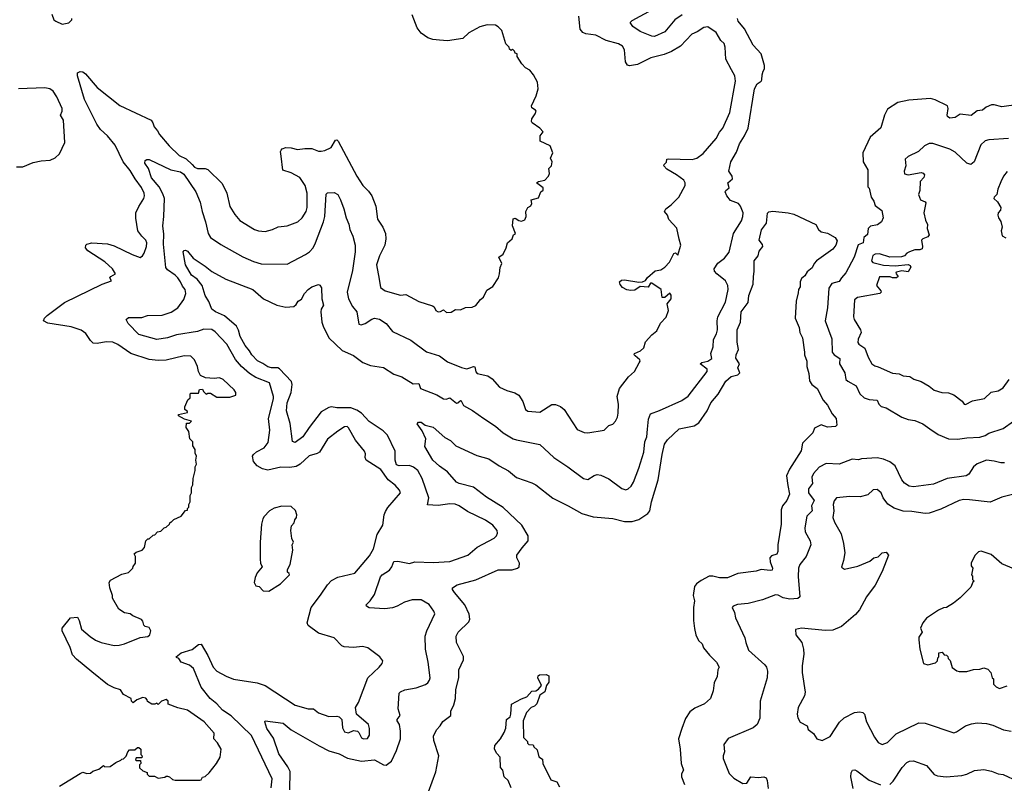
# Model space of a CAD drawing. Extents: x 1863017 to 1989460, y 394564 to 532820.
# Tile 146 of 213: x 1931820 to 1939383, y 469264 to 475127. Entities that reach past the tile are written whole.
import ezdxf

# ---------------------------------------------------------------- set-up
doc = ezdxf.new("R2010")
doc.units = 0

msp = doc.modelspace()

# ---------------------------------------------------------------- linework, layer by layer
at = {"layer": '0CON10XD'}
for points in [[(1932068.3, 475168.3), (1932083.3, 475125), (1932097.5, 475115), (1932146.4, 475093.6), (1932197, 475103), (1932220, 475125), (1932220, 475135)], [(1932494.4, 474235), (1932441.9, 474285), (1932413.5, 474325), (1932317.3, 474515), (1932263.8, 474696.2), (1932265, 474720), (1932285, 474730), (1932305, 474727.5), (1932325, 474712.5), (1932415, 474605.8), (1932589.4, 474469.4), (1932829.2, 474355), (1932844.2, 474335), (1932853.1, 474305), (1932878.1, 474275), (1932893.3, 474245), (1932967.8, 474157.8), (1933044.4, 474085), (1933099.2, 474059.2), (1933145, 474014.4), (1933164.3, 473995), (1933185, 473985.6), (1933245, 473985.4), (1933265, 473976.9), (1933375, 473868.6), (1933410.6, 473795), (1933435, 473693.8), (1933472, 473632), (1933512, 473585), (1933625, 473515.7), (1933655, 473505.6), (1933705, 473500), (1933762.5, 473515), (1933804.4, 473535.6), (1933875, 473544.4), (1933956.1, 473573.9), (1933988.9, 473605), (1934019.5, 473655), (1934029.1, 473685), (1934029.2, 473795), (1934012.9, 473855), (1933972.5, 473915), (1933905, 473951.4), (1933841.4, 473971.4), (1933828.1, 474078.1), (1933824.2, 474115), (1933828.8, 474125), (1933837.5, 474135), (1933864.4, 474145.6), (1933905, 474144.3), (1933955, 474130), (1934010.9, 474139.1), (1934065, 474139.4), (1934115, 474118.1), (1934135, 474116.9), (1934165, 474123.1), (1934213.8, 474145), (1934245, 474201.4), (1934255, 474204.3), (1934265.6, 474195), (1934410.6, 473925), (1934457.1, 473855), (1934500.3, 473810.3), (1934525, 473773.8), (1934554.5, 473695), (1934568.8, 473595), (1934608.9, 473535), (1934629.4, 473485), (1934633.1, 473445), (1934624.4, 473395), (1934583.3, 473315), (1934561.2, 473245), (1934580.6, 473135), (1934591.7, 473071.7), (1934627.5, 473045), (1934745, 473013.3), (1934785.9, 473015.9), (1934885, 472963.8), (1934990.7, 472930.7), (1935003, 472923), (1935017.5, 472895), (1935035, 472883.3), (1935053.6, 472886.4), (1935075, 472900), (1935098.3, 472878.3), (1935135, 472882.5), (1935168.3, 472901.7), (1935205, 472900), (1935243.6, 472916.4), (1935295, 472920), (1935325, 472932.5), (1935360.3, 472979.7), (1935382.3, 472997.7), (1935408.3, 473051.7), (1935455, 473077.5), (1935496.7, 473145), (1935506.7, 473175), (1935510, 473225), (1935522.5, 473255), (1935500, 473305), (1935533, 473327), (1935557.5, 473375), (1935567.5, 473415), (1935602.5, 473445), (1935612.5, 473475), (1935627.5, 473485), (1935606.4, 473543.6), (1935611.2, 473598.8), (1935625, 473603.3), (1935654.4, 473584.4), (1935675, 473580), (1935699.3, 473590.7), (1935710, 473615), (1935707.5, 473655), (1935722.5, 473685), (1935745, 473697.5), (1935753.3, 473715), (1935750, 473745), (1935805, 473760), (1935822.5, 473805), (1935840.7, 473819.3), (1935841.2, 473835), (1935790, 473875), (1935804.4, 473885.6), (1935855, 473894.3), (1935881.4, 473925), (1935888.6, 473945), (1935883.3, 473985), (1935904.2, 474005.8), (1935911.2, 474035), (1935896.7, 474065), (1935916, 474105), (1935895, 474157.5), (1935817.5, 474195), (1935817.5, 474235), (1935840, 474265), (1935815, 474293.8), (1935757.5, 474335), (1935752.5, 474345), (1935753, 474367), (1935780, 474405), (1935786.7, 474425), (1935783, 474433), (1935755, 474450), (1935752.5, 474465), (1935787, 474543), (1935802.5, 474595), (1935797, 474647), (1935767.5, 474705), (1935739.3, 474739.3), (1935705, 474757.5), (1935677, 474787), (1935640, 474845), (1935640, 474865), (1935625, 474870), (1935620, 474885), (1935605, 474900), (1935595, 474890), (1935581.7, 474901.7), (1935580, 474915), (1935553, 474943), (1935523.6, 475043.6), (1935495, 475073.3), (1935474.1, 475084.1), (1935411.2, 475088.8), (1935355, 475072), (1935271.2, 475025), (1935225, 474982.9), (1935105, 474965.6), (1935045, 474968.9), (1934994.5, 474974.5), (1934955, 474986.9), (1934905, 475022.5), (1934873.8, 475063.8), (1934834.6, 475164.6)], [(1933246.3, 473576.3), (1933267.1, 473485), (1933285, 473454.3), (1933365, 473401.1), (1933535, 473305.7), (1933615, 473269.4), (1933675, 473251.4), (1933875, 473248.8), (1934015.3, 473324.7), (1934045.3, 473344.7), (1934073.4, 473376.6), (1934093.6, 473415), (1934154.6, 473575), (1934163.4, 473616.6), (1934173.6, 473786.4), (1934185, 473796.7), (1934235, 473800.8), (1934265, 473784), (1934284.4, 473745), (1934310.6, 473675), (1934326.9, 473605), (1934347.2, 473557.2), (1934355.7, 473515), (1934379.5, 473465), (1934396.7, 473395), (1934398.2, 473345), (1934377.6, 473202.4), (1934335.7, 473034.3), (1934345.6, 472985), (1934377.8, 472925), (1934408.9, 472885), (1934425, 472790), (1934444.1, 472784.1), (1934475, 472793.5), (1934525, 472827.5), (1934545, 472834.2), (1934585, 472827.5), (1934634, 472795), (1934684.2, 472734.2), (1934825, 472665.7), (1934945, 472577.1), (1935045, 472547.5), (1935105, 472500.8), (1935215, 472457.1), (1935255, 472445.7), (1935276.9, 472453.1), (1935304.7, 472465.3), (1935315, 472462.2), (1935325, 472423.8), (1935335, 472410), (1935415, 472392.5), (1935448.9, 472368.9), (1935506.2, 472305), (1935560.7, 472280.7), (1935623.2, 472263.2), (1935653.8, 472245), (1935685.8, 472195), (1935704, 472135), (1935722.1, 472122.1), (1935815.6, 472114.4), (1935907.5, 472172.5), (1935935, 472171.4), (1935975, 472158), (1936002, 472135), (1936101.7, 471981.7), (1936155, 471957.5), (1936185, 471954.2), (1936310, 471975), (1936345, 472012.5), (1936375, 472022.5), (1936397.5, 472045), (1936412.5, 472075), (1936416.7, 472105), (1936418.8, 472175), (1936410, 472235), (1936426.7, 472295), (1936497.5, 472385), (1936542.5, 472425), (1936578, 472492), (1936586.7, 472505), (1936583.3, 472515), (1936546.7, 472545), (1936540, 472555), (1936543.3, 472565), (1936587.5, 472585), (1936615, 472607.5), (1936626.4, 472653.6), (1936675, 472707.5), (1936715, 472737.5), (1936742.7, 472797.3), (1936785.7, 472844.3), (1936802.5, 472895), (1936793.3, 472945), (1936823.3, 472985), (1936823, 473013), (1936815, 473027.5), (1936775, 472993.8), (1936755, 472993.8), (1936746, 473055), (1936675, 473103.8), (1936665, 473103.3), (1936647.6, 473072.4), (1936585, 473079.6), (1936545, 473051.7), (1936515, 473047.5), (1936483.1, 473053.1), (1936450.4, 473070.4), (1936431.1, 473095), (1936427.8, 473115), (1936442.2, 473127.8), (1936465, 473130), (1936575, 473112.1), (1936603.3, 473115), (1936626.2, 473125), (1936643, 473147), (1936702.2, 473197.8), (1936745, 473206.2), (1936775, 473226.2), (1936811.2, 473265), (1936845, 473332.5), (1936857, 473337), (1936875, 473320), (1936898, 473395), (1936885, 473442.5), (1936867.7, 473527.7), (1936805, 473592.5), (1936796.2, 473625), (1936773.3, 473655), (1936783.3, 473675), (1936825, 473706.2), (1936882, 473765), (1936931.4, 473855), (1936931.5, 473875), (1936920.6, 473895), (1936865.8, 473935.8), (1936789.7, 473979.7), (1936768.8, 474005), (1936770, 474015), (1936787.5, 474032.5), (1936790, 474055), (1936801.1, 474058.9), (1936985, 474054.7), (1937021.2, 474065), (1937070.7, 474099.3), (1937170, 474215), (1937195, 474263.8), (1937220.8, 474295), (1937275.6, 474415), (1937319.2, 474655), (1937314, 474695), (1937287, 474743), (1937244, 474825), (1937240, 474915), (1937230, 474945), (1937205, 474967.5), (1937169.5, 475029.5), (1937105, 475071.2), (1937075, 475068.1), (1937025, 475032.9), (1936982, 475015), (1936896.2, 474923.8), (1936826.4, 474883.6), (1936769.3, 474860.7), (1936667, 474833), (1936565, 474783.3), (1936505, 474772), (1936488.8, 474778.8), (1936474.3, 474804.3), (1936465.5, 474895.5), (1936450, 474925), (1936419.2, 474940.8), (1936325, 474966.7), (1936245, 475009.4), (1936169.1, 475019.1), (1936145, 475029.2), (1936125.7, 475055), (1936115.6, 475155)], [(1936907.8, 475165), (1936851.9, 475125), (1936776, 475034), (1936695, 474999.1), (1936675, 474999.4), (1936585, 475035.4), (1936529.2, 475075), (1936510, 475105), (1936525, 475121.2), (1936681.2, 475205)], [(1934153.9, 472936.1), (1934135.6, 472904.4), (1934132.2, 472885), (1934141.1, 472805), (1934150.6, 472775), (1934194.5, 472685), (1934297, 472587), (1934385, 472548), (1934455, 472494), (1934515, 472471.9), (1934615, 472455.7), (1934695, 472404.3), (1934754.5, 472384.5), (1934842.2, 472332.2), (1934885, 472334), (1934898.8, 472295), (1935025, 472247.1), (1935076.4, 472216.4), (1935095, 472213.9), (1935125, 472224.6), (1935175, 472183.5), (1935186, 472185), (1935205, 472204), (1935211.2, 472201.2), (1935230, 472165), (1935297.6, 472127.6), (1935385, 472064.3), (1935474, 472005), (1935534, 471955), (1935610.1, 471910.1), (1935635, 471900.4), (1935814.2, 471864.2), (1935922, 471765), (1936031.2, 471695), (1936150, 471605), (1936185, 471596.2), (1936231.9, 471628.1), (1936255, 471634), (1936285, 471630), (1936345, 471601.4), (1936445, 471527.1), (1936475, 471518.6), (1936495, 471524.2), (1936517.1, 471545), (1936535, 471576.2), (1936575.5, 471685), (1936613.5, 471806.5), (1936620.8, 471885), (1936636.2, 471925), (1936643.5, 471983.5), (1936649.7, 472060.3), (1936665, 472100.8), (1936735, 472126.7), (1936905, 472204.5), (1936955, 472235.6), (1937100.6, 472425), (1937101.1, 472445), (1937045.6, 472485), (1937058.6, 472495), (1937105.6, 472505), (1937135.4, 472525), (1937127.7, 472565), (1937145.4, 472614.6), (1937148.5, 472671.5), (1937172.2, 472715), (1937179.5, 472745), (1937176.5, 472815), (1937181.5, 472845), (1937242.6, 472957.4), (1937262.1, 473055), (1937258.9, 473085), (1937241.4, 473121.4), (1937174, 473175), (1937156.8, 473196.8), (1937154.3, 473215), (1937182.2, 473257.8), (1937234.3, 473295), (1937268.3, 473341.7), (1937303.3, 473485), (1937365, 473584), (1937374.4, 473615), (1937378.1, 473645), (1937356.3, 473696.3), (1937340, 473715), (1937279, 473739), (1937251.4, 473775), (1937239.2, 473805), (1937243.3, 473815), (1937268.8, 473835), (1937258.8, 473875), (1937296.2, 473905), (1937292, 473925), (1937266.2, 473965), (1937283.3, 474035), (1937325, 474110.8), (1937350, 474175), (1937387.5, 474235), (1937415.5, 474294.5), (1937463.7, 474596.3), (1937485, 474634.4), (1937515, 474654.2), (1937520.6, 474665), (1937522.1, 474705), (1937531.7, 474731.7), (1937541.2, 474748.8), (1937541.6, 474775), (1937514.5, 474865), (1937455, 474931.2), (1937387, 475057), (1937339.6, 475115), (1937333.9, 475135)], [(1931795, 473996.7), (1931845, 473996.7), (1931925, 474030), (1931985, 474042.5), (1932055, 474047.5), (1932093.6, 474066.4), (1932125, 474097.5), (1932166.4, 474183.6), (1932156, 474355), (1932133.8, 474395), (1932146, 474425), (1932146, 474445), (1932105.5, 474535.5), (1932077.6, 474577.6), (1932052.5, 474595), (1932014.1, 474604.1), (1931810, 474595)], [(1939492.5, 474475), (1939365, 474456.9), (1939305, 474474.4), (1939285, 474472.7), (1939244, 474456), (1939215, 474433.6), (1939175, 474427.1), (1939128.9, 474391.1), (1939045, 474402.5), (1939005, 474376), (1938965, 474371.2), (1938946.7, 474385), (1938944.1, 474394.1), (1938951.4, 474445), (1938945.6, 474465.6), (1938852.5, 474512.5), (1938815, 474521.9), (1938648.3, 474508.3), (1938565, 474492.5), (1938485, 474440), (1938463.1, 474395), (1938434.2, 474295.8), (1938351.4, 474225), (1938296.1, 474106.1), (1938299.4, 474035), (1938334, 473975), (1938333.8, 473845), (1938345, 473833.3), (1938360.4, 473765), (1938380, 473735), (1938391.7, 473701.7), (1938442.7, 473662.7), (1938453.3, 473605), (1938438.8, 473575), (1938408.7, 473551.3), (1938355, 473540.6), (1938336.9, 473525), (1938332.9, 473477.1), (1938303.8, 473455), (1938298, 473415), (1938261.5, 473398.5), (1938229.8, 473305), (1938165, 473182.7), (1938131.1, 473145), (1938114, 473116), (1938057.3, 473102.7), (1938034.5, 473065), (1938024.3, 472915), (1938007.5, 472815), (1938057.4, 472677.4), (1938060.5, 472575), (1938077.1, 472555), (1938120, 472525), (1938117.1, 472485), (1938158.6, 472415), (1938165.7, 472365), (1938180.6, 472350.6), (1938243.8, 472315), (1938274.2, 472255), (1938306.2, 472225), (1938345, 472211.4), (1938405, 472205.7), (1938418, 472175), (1938437.3, 472157.3), (1938475, 472146), (1938595, 472074.3), (1938645, 472058.1), (1938695, 472050.6), (1938756.7, 472025), (1938811.2, 471985), (1938875, 471941.1), (1938955, 471910), (1939023.6, 471906.4), (1939095, 471917.5), (1939195, 471921.1), (1939235.5, 471934.5), (1939265, 471952.5), (1939375, 471988.6), (1939453.8, 472045)], [(1932125, 469242.5), (1932285, 469340), (1932305, 469350), (1932335, 469340), (1932365, 469342.5), (1932383, 469357), (1932427, 469373), (1932465, 469400), (1932475, 469390), (1932515, 469392.5), (1932560, 469425), (1932598.3, 469441.7), (1932605, 469450), (1932618.3, 469451.7), (1932638.3, 469471.7), (1932650, 469505), (1932665, 469520), (1932705, 469520), (1932725, 469540), (1932735, 469540), (1932750, 469525), (1932750, 469485), (1932758.3, 469478.3), (1932760, 469465), (1932755, 469460), (1932715, 469460), (1932710, 469445), (1932715, 469440), (1932748.3, 469438.3), (1932750, 469415), (1932740, 469405), (1932741.7, 469381.7), (1932765, 469360), (1932798.3, 469348.3), (1932800, 469335), (1932815, 469320), (1932855, 469320), (1932885, 469302.5), (1932935, 469310), (1932945, 469320), (1932955, 469320), (1932970, 469315), (1932993, 469293), (1933015, 469287.5), (1933205, 469287.5), (1933215, 469290), (1933225, 469310), (1933245, 469317.5), (1933276.4, 469343.6), (1933332.5, 469415), (1933360, 469465), (1933367.5, 469525), (1933340, 469575), (1933312.5, 469605), (1933315, 469650), (1933237.5, 469735), (1933110, 469825), (1933034.3, 469844.3), (1932961.7, 469871.7), (1932960, 469895), (1932945, 469907.5), (1932910, 469895), (1932885, 469870), (1932875, 469880), (1932857.5, 469872.5), (1932835, 469872.5), (1932801.7, 469891.7), (1932800, 469905), (1932788.3, 469918.3), (1932765, 469922.5), (1932720, 469905), (1932693, 469883), (1932680, 469895), (1932677.5, 469915), (1932617.5, 469945), (1932595, 469982.5), (1932545, 469996.7), (1932493.9, 470023.9), (1932375, 470121.2), (1932257.3, 470217.3), (1932225, 470251.2), (1932207.3, 470307.3), (1932147.5, 470435), (1932147.5, 470455), (1932210, 470535), (1932265, 470540), (1932277.5, 470515), (1932295, 470447.5), (1932361.2, 470391.2), (1932403, 470363), (1932445, 470344), (1932545, 470322), (1932585, 470323.8), (1932625, 470333.8), (1932745, 470383.3), (1932805, 470392.5), (1932820, 470405), (1932827.5, 470435), (1932815, 470460), (1932785, 470467.5), (1932775, 470477.5), (1932765, 470510), (1932755, 470522.5), (1932689.3, 470549.3), (1932670, 470565), (1932625, 470572.5), (1932580.7, 470600.7), (1932532.5, 470685), (1932532.5, 470705), (1932512.5, 470765), (1932507.5, 470805), (1932517, 470823), (1932605, 470870), (1932657, 470883), (1932690, 470915), (1932691.7, 470928.3), (1932710, 470955), (1932710, 471005), (1932700, 471025), (1932715, 471040), (1932760, 471055), (1932780, 471075), (1932790, 471125), (1932805, 471140), (1932815, 471140), (1932845, 471170), (1932858.3, 471171.7), (1932880, 471195), (1932905, 471200), (1932930, 471225), (1932945, 471230), (1932970, 471255), (1932975, 471270), (1932985, 471270), (1933005, 471290), (1933060, 471315), (1933095, 471360), (1933108.3, 471361.7), (1933110, 471375), (1933120, 471385), (1933120, 471405), (1933130, 471425), (1933130, 471475), (1933140, 471495), (1933140, 471535), (1933150, 471555), (1933152.5, 471605), (1933167.5, 471665), (1933167, 471693), (1933177.5, 471715), (1933172.5, 471745), (1933177.5, 471775), (1933168.3, 471798.3), (1933167, 471827), (1933150, 471855), (1933150, 471885), (1933128.3, 471908.3), (1933120, 471965), (1933100, 471995), (1933101.7, 472028.3), (1933125, 472030), (1933140, 472045), (1933085, 472060), (1933040, 472085), (1933040, 472095), (1933108.3, 472111.7), (1933108.3, 472118.3), (1933090, 472135), (1933090, 472155), (1933111.7, 472208.3), (1933130, 472225), (1933130, 472255), (1933135, 472260), (1933195, 472260), (1933201.7, 472288.3), (1933225, 472290), (1933231.7, 472271.7), (1933251.7, 472251.7), (1933265, 472260), (1933285, 472260), (1933335, 472230), (1933435, 472230), (1933480, 472245), (1933480, 472265), (1933467.5, 472285), (1933383.6, 472363.6), (1933355, 472376.7), (1933315, 472372.5), (1933248.3, 472378.3), (1933210, 472395), (1933192.5, 472425), (1933186.7, 472465), (1933163.3, 472515), (1933135, 472543.3), (1933082.7, 472547.3), (1932945, 472514), (1932885, 472509.2), (1932815, 472519.2), (1932675, 472564.4), (1932575, 472634.2), (1932535, 472651.4), (1932485, 472654.2), (1932415, 472640), (1932385, 472644), (1932363.2, 472663.2), (1932327.2, 472717.2), (1932293.6, 472743.6), (1932215, 472769.4), (1932035.8, 472795.8), (1932003.9, 472813.9), (1932011.2, 472835), (1932031.2, 472855), (1932165, 472955.7), (1932455, 473096.9), (1932525, 473123.3), (1932513.3, 473145), (1932520, 473155), (1932557.1, 473175), (1932533.8, 473215), (1932475, 473269.2), (1932343, 473353), (1932326.7, 473375), (1932327.5, 473395), (1932335, 473402.5), (1932375, 473413.8), (1932495, 473405.8), (1932545, 473390.8), (1932683.2, 473323.2), (1932745, 473302.5), (1932763.8, 473315), (1932775.4, 473334.6), (1932793.3, 473385), (1932796.7, 473415), (1932790, 473435), (1932757.8, 473465), (1932728.5, 473505), (1932712.2, 473602.2), (1932713.6, 473645), (1932735, 473694), (1932774.6, 473755.4), (1932779.6, 473775), (1932776.2, 473795), (1932755, 473839.4), (1932706.2, 473906.2), (1932669.9, 473969.9), (1932615.5, 474035), (1932554.6, 474165), (1932494.4, 474235)], [(1939415, 474215.8), (1939265, 474204), (1939235, 474196), (1939203, 474167), (1939150.8, 474035), (1939125, 474016), (1939095, 474025.8), (1939005, 474109.4), (1938965, 474132.2), (1938835, 474175.6), (1938805, 474175.8), (1938770.9, 474159.1), (1938723.3, 474115), (1938645, 474076), (1938622.5, 474055), (1938625.4, 474005), (1938612.4, 473965), (1938615, 473943.3), (1938645, 473936.8), (1938743.6, 473953.6), (1938758.3, 473948.3), (1938770, 473935), (1938763.6, 473916.4), (1938736.2, 473885), (1938734.4, 473815), (1938722.5, 473785), (1938739.2, 473745), (1938775, 473729.4), (1938781.1, 473721.1), (1938765.2, 473645), (1938777.9, 473587.9), (1938793.6, 473555), (1938789.7, 473525), (1938806.2, 473475), (1938795, 473459.6), (1938756.2, 473445), (1938746, 473435), (1938754.3, 473385), (1938751.2, 473368.8), (1938735, 473360.9), (1938695, 473358.9), (1938655, 473344.4), (1938633.3, 473335), (1938615, 473314), (1938592.6, 473307.4), (1938504.6, 473304.6), (1938425, 473330)], [(1933751.8, 469228.2), (1933758.5, 469298.5), (1933600.5, 469630.5), (1933445, 469781.5), (1933376.9, 469825), (1933335.6, 469875), (1933283.6, 469915), (1933215, 470001.4), (1933155.4, 470145.4), (1933125, 470170), (1933060, 470195), (1933043, 470223), (1933025, 470230), (1933022.5, 470235), (1933060, 470265), (1933145, 470292.5), (1933195, 470330), (1933215, 470332.5), (1933265.8, 470245), (1933306.9, 470155), (1933334.6, 470124.6), (1933406.1, 470086.1), (1933463.5, 470063.5), (1933645, 470036.4), (1933705, 470014.4), (1933936.7, 469865), (1934035, 469835.5), (1934076.3, 469836.3), (1934116.2, 469806.2), (1934195, 469777.1), (1934255, 469779.2), (1934274.3, 469774.3), (1934294.3, 469755), (1934299.1, 469689.1), (1934315, 469660.5), (1934345, 469650.8), (1934385, 469670.8), (1934415, 469664.4), (1934425.6, 469655), (1934445, 469614.3), (1934460, 469605), (1934490.9, 469609.1), (1934507, 469633), (1934506.9, 469685), (1934499.4, 469715), (1934406, 469795), (1934400.6, 469845), (1934422.9, 469885), (1934495, 470074), (1934580.8, 470155), (1934603.8, 470185), (1934610, 470205), (1934585.8, 470235.8), (1934495, 470303.8), (1934453.9, 470313.9), (1934384.2, 470305.8), (1934312.6, 470312.6), (1934295, 470320.8), (1934235, 470380), (1934115, 470418.1), (1934036.2, 470475), (1934028.8, 470495), (1934058.9, 470615), (1934131.9, 470708.1), (1934185, 470789.2), (1934215, 470820.6), (1934265, 470845.7), (1934395, 470878.8), (1934508.2, 471011.8), (1934539.1, 471065), (1934565.8, 471175), (1934608.8, 471245), (1934619.2, 471325), (1934629.7, 471350.3), (1934648.7, 471381.3), (1934744, 471495), (1934738, 471515), (1934703.4, 471553.4), (1934650.4, 471595), (1934595, 471674.4), (1934482.5, 471745), (1934474.3, 471765), (1934475.7, 471795), (1934468.1, 471815), (1934400, 471900), (1934345, 471994.4), (1934335, 472003.1), (1934315, 472001.9), (1934265, 471968.1), (1934185, 471905.7), (1934122.4, 471807.6), (1934105, 471795.7), (1934045, 471778.6), (1933974.6, 471715.4), (1933943.9, 471696.1), (1933895, 471687.9), (1933825, 471691.3), (1933725, 471667.9), (1933685, 471678.5), (1933645, 471701.8), (1933615.6, 471735), (1933609.4, 471775), (1933615, 471788), (1933640.2, 471809.8), (1933699.1, 471840.9), (1933729.8, 471880.2), (1933742.4, 471975), (1933731.8, 472065), (1933769.6, 472215), (1933769.2, 472235), (1933739.1, 472339.1), (1933635, 472380), (1933585, 472410.7), (1933525, 472463.8), (1933478.2, 472518.2), (1933412.5, 472635), (1933320.9, 472730.9), (1933295, 472747.5), (1933235, 472750.7), (1933185, 472732.8), (1933025, 472707.5), (1932955, 472685.3), (1932875, 472671.6), (1932735, 472711.1), (1932652.9, 472795), (1932637.5, 472825), (1932655, 472840), (1932759.1, 472840.9), (1932803.1, 472856.9), (1932915, 472859.4), (1932985, 472882.2), (1933035, 472915.6), (1933080.7, 472979.3), (1933096, 473025), (1933090.7, 473055), (1933069.9, 473079.9), (1933055.2, 473115.2), (1933034.2, 473145), (1933015, 473166.2), (1932956.9, 473206.9), (1932943.9, 473225), (1932923.8, 473403.8), (1932928.5, 473481.5), (1932919.6, 473545), (1932928.5, 473615), (1932931.6, 473755), (1932920.8, 473790.8), (1932891.3, 473845), (1932832.8, 473912.8), (1932809.5, 473985), (1932782.2, 474025), (1932784.2, 474045), (1932795.9, 474054.1), (1932815, 474054.2), (1932981.2, 473975), (1933055, 473958.2), (1933081.7, 473941.7), (1933174.4, 473805), (1933207.3, 473725), (1933221.5, 473655), (1933246.3, 473576.3)], [(1939405, 473962), (1939376.2, 473925), (1939355, 473882.5), (1939333.8, 473825), (1939326.2, 473783.8), (1939304.3, 473765.7), (1939301.2, 473755), (1939329.3, 473729.3), (1939356.7, 473685), (1939353.3, 473665), (1939336.7, 473645), (1939333.3, 473625), (1939337.5, 473605), (1939357, 473577), (1939367.5, 473535), (1939358.8, 473505), (1939366.4, 473466.4), (1939395, 473452)], [(1934960.3, 469199.7), (1935017.8, 469352.2), (1935040.5, 469475), (1935002.1, 469592.1), (1934999.2, 469625), (1935022, 469675), (1935050, 469705), (1935070.9, 469739.1), (1935131.2, 469785), (1935131.7, 469818.3), (1935154.3, 469865.7), (1935168, 469915), (1935170, 469985), (1935194.2, 470075), (1935193.4, 470136.6), (1935228.1, 470211.9), (1935228.8, 470238.8), (1935174.2, 470344.2), (1935172, 470395), (1935188.8, 470425), (1935269.2, 470505), (1935277.1, 470525), (1935273.2, 470563.2), (1935240, 470635), (1935159.7, 470729.7), (1935145, 470752.5), (1935144.2, 470765.8), (1935181.7, 470788.3), (1935325, 470825.7), (1935495, 470904), (1935604.1, 470904.1), (1935645, 470916), (1935655.7, 470925), (1935658.8, 470955), (1935638.1, 470995), (1935639.5, 471015), (1935678.7, 471071.3), (1935726.9, 471125), (1935726.7, 471165), (1935676.6, 471246.6), (1935535, 471381.2), (1935405, 471462.1), (1935305, 471537.8), (1935195, 471566.9), (1935175, 471577.5), (1935106.5, 471656.5), (1935045, 471698.1), (1934994.5, 471744.5), (1934931.1, 471851.1), (1934939.2, 471909.2), (1934910.7, 471970.7), (1934872.5, 472025), (1934883.6, 472036.4), (1934905, 472036), (1934933.8, 472013.8), (1934995, 471998.8), (1935085, 471918.8), (1935128.8, 471895), (1935170, 471855), (1935330.3, 471780.3), (1935423.8, 471755), (1935502.5, 471702.5), (1935575, 471662), (1935635, 471612), (1935755, 471571.4), (1935785, 471555.7), (1935915, 471454.4), (1936033.8, 471395), (1936136.7, 471335), (1936225, 471310.6), (1936375, 471297.5), (1936465, 471274.4), (1936525, 471274.4), (1936575, 471288.9), (1936644.6, 471335.4), (1936660.6, 471355), (1936673.5, 471425), (1936724.6, 471595.4), (1936755, 471787.5), (1936771.9, 471868.1), (1936795, 471902), (1936886.7, 471985), (1937000.5, 472009.5), (1937037.6, 472032.4), (1937100, 472125), (1937130, 472185), (1937185, 472251.2), (1937245, 472352), (1937285, 472388.6), (1937335, 472400), (1937350.8, 472415), (1937336, 472455), (1937348, 472485), (1937321.2, 472528.8), (1937323.3, 472555), (1937341.1, 472595), (1937331.3, 472651.3), (1937331.5, 472745), (1937356.7, 472805), (1937360.9, 472885), (1937414.4, 472955), (1937421.8, 473008.2), (1937455, 473097.5), (1937455.9, 473155), (1937462.5, 473195), (1937461.1, 473275), (1937491.9, 473315), (1937499.5, 473350.5), (1937528.4, 473385), (1937525, 473400.6), (1937499.1, 473435), (1937517, 473513), (1937556.1, 473565), (1937565, 473641.4), (1937575, 473651.2), (1937605, 473657.3), (1937722.5, 473645), (1937765, 473632.7), (1937933.9, 473555), (1937955, 473517.1), (1937975, 473498.8), (1938025, 473488.1), (1938083.6, 473453.6), (1938098.7, 473428.7), (1938087.7, 473395), (1938065, 473365.3), (1937940.5, 473275), (1937921.9, 473255), (1937907.6, 473222.4), (1937868.3, 473191.7), (1937850.5, 473159.5), (1937825, 473139.4), (1937815.5, 473115), (1937814.3, 473075), (1937802.7, 473055), (1937799.2, 473030.8), (1937784.5, 472965), (1937777.5, 472835), (1937806.5, 472765), (1937812.9, 472725), (1937831.9, 472685), (1937849.2, 472575), (1937847.5, 472555), (1937866.4, 472506.4), (1937865.8, 472465), (1937881.3, 472411.3), (1937885.5, 472355.5), (1937905, 472326.9), (1937945, 472294.2), (1937991.9, 472205), (1938025, 472167.5), (1938061.3, 472101.3), (1938091.2, 472065), (1938096.2, 472015), (1938085, 472003.8), (1938025, 471998), (1937975, 472017.5), (1937925, 471990), (1937911.2, 471955), (1937833.8, 471875), (1937823, 471817), (1937732.7, 471677.3), (1937710.4, 471625), (1937720.3, 471550.3), (1937733.1, 471485), (1937713.1, 471435), (1937679.5, 471395), (1937668.2, 471365), (1937669.1, 471255), (1937644.5, 471095), (1937644.3, 471045), (1937635.6, 471024.4), (1937595, 471010.8), (1937582.9, 470995), (1937584.6, 470964.6), (1937602.9, 470915), (1937600, 470900), (1937585, 470896.9), (1937515, 470905.4), (1937477.2, 470892.8), (1937335, 470875.7), (1937257, 470843), (1937195, 470840.6), (1937145, 470853.3), (1937115, 470853.3), (1937055, 470822.5), (1937018, 470795), (1937004, 470775), (1936993.8, 470705), (1937003.8, 470665), (1936996, 470615), (1936996.7, 470515), (1937003.9, 470453.9), (1937012.5, 470405), (1937035, 470360), (1937062.5, 470335), (1937073.3, 470305), (1937118.3, 470248.3), (1937173.3, 470195), (1937192.5, 470155), (1937182.5, 470135), (1937176.4, 470083.6), (1937153.6, 470036.4), (1937146.7, 469975), (1937126.7, 469915), (1937080, 469875), (1937005, 469840), (1936967.4, 469812.6), (1936935, 469761.2), (1936905.7, 469685), (1936881.2, 469605), (1936894.2, 469525.8), (1936900, 469415), (1936920, 469365), (1936903.8, 469336.2), (1936903.3, 469315), (1936926.2, 469255)], [(1933896.2, 469215), (1933898.5, 469355), (1933880.9, 469390.9), (1933810.7, 469490.7), (1933770, 469610), (1933719.3, 469685), (1933702, 469735), (1933706.4, 469743.6), (1933845, 469725.4), (1933905.9, 469675.9), (1934120.9, 469550.9), (1934195, 469513.5), (1934275, 469489.4), (1934337.8, 469457.8), (1934445, 469434.5), (1934545, 469443.5), (1934615, 469405.7), (1934635, 469402.5), (1934675.8, 469435), (1934715.7, 469515), (1934746.5, 469605), (1934746.5, 469665), (1934738.5, 469715), (1934720, 469745), (1934720, 469755), (1934742.9, 469785), (1934727.5, 469835), (1934736, 469955), (1934745, 469966), (1934779.1, 469980.9), (1934865, 469997.5), (1934936, 470024), (1934955, 470035.6), (1934968.5, 470055), (1934971.8, 470075), (1934958.5, 470195), (1934937.8, 470295), (1934934.4, 470395), (1934946.7, 470435), (1935008.5, 470565), (1935002.2, 470585), (1934965.8, 470635.8), (1934905, 470671.8), (1934835, 470673.6), (1934774.7, 470655.3), (1934720, 470625), (1934685, 470611.9), (1934624.5, 470604.5), (1934505, 470612.5), (1934484.4, 470624.4), (1934482, 470635), (1934511.2, 470665), (1934545.6, 470714.4), (1934591.2, 470848.8), (1934605, 470864.4), (1934660.2, 470899.8), (1934678.5, 470925), (1934694.1, 470965.9), (1934725, 470969.7), (1934815, 470952.9), (1934855, 470963.5), (1934995, 470960.4), (1935125, 470967.3), (1935263.3, 471016.7), (1935335, 471076.9), (1935465, 471147.5), (1935482.5, 471165), (1935490.8, 471185), (1935487.1, 471205), (1935455, 471247.1), (1935398, 471285), (1935260.5, 471350.5), (1935195, 471394.4), (1935165, 471407.5), (1935125, 471410.5), (1935035, 471396.9), (1934952.3, 471402.3), (1934962.3, 471455), (1934912.2, 471605), (1934878.2, 471665), (1934845, 471691.1), (1934815, 471704.7), (1934735, 471700.5), (1934715, 471708.2), (1934704.1, 471745.9), (1934704.6, 471815), (1934645, 471937.1), (1934611.4, 471971.4), (1934505, 472042.2), (1934444.5, 472105), (1934409.2, 472129.2), (1934365, 472146.2), (1934255, 472146.5), (1934215, 472153.5), (1934195, 472149.5), (1934134.7, 472115.3), (1934043.5, 471995), (1933995.6, 471925), (1933935, 471882), (1933915, 471887.5), (1933896.6, 472026.6), (1933869.5, 472125), (1933874.3, 472185), (1933905.9, 472264.1), (1933912.5, 472325), (1933908, 472348), (1933815, 472446.9), (1933803.1, 472453.1), (1933755, 472452.9), (1933725, 472462.1), (1933688.3, 472488.3), (1933646.7, 472506.7), (1933603, 472553), (1933585.8, 472585.8), (1933552.1, 472625), (1933514.6, 472695), (1933502.1, 472742.1), (1933485, 472772.9), (1933394, 472854), (1933323.7, 472883.7), (1933296.2, 472905), (1933272.7, 472962.7), (1933245, 473008.8), (1933222.3, 473085), (1933184.8, 473134.8), (1933140, 473165), (1933094.4, 473245), (1933076.7, 473345), (1933083.9, 473356.1), (1933095, 473357.5), (1933109.3, 473349.3), (1933153.3, 473295), (1933245.4, 473235.4), (1933295, 473193.1), (1933403.8, 473135), (1933611.2, 473055), (1933693.8, 472985), (1933795, 472934.5), (1933865, 472919.5), (1933925, 472925.7), (1933945, 472940), (1933960, 472965), (1933985, 472980.8), (1934008.1, 473025), (1934035, 473055.8), (1934065, 473075.8), (1934115, 473094), (1934125, 473090), (1934137.8, 473067.8), (1934140.5, 472985), (1934153.9, 472936.1)], [(1938425, 473330), (1938392.1, 473327.9), (1938372.4, 473317.6), (1938363.8, 473275), (1938373.1, 473263.1), (1938455, 473241.2), (1938545, 473238.2), (1938645, 473247.5), (1938660.9, 473240.9), (1938665.9, 473225.9), (1938645, 473191.2), (1938595, 473198.2), (1938555, 473188.8), (1938550, 473185), (1938553.3, 473175), (1938566.7, 473155), (1938555.6, 473144.4), (1938525, 473144.3), (1938505, 473153.8), (1938425, 473152.5), (1938400, 473085), (1938433.3, 473045), (1938436.7, 473035), (1938426.7, 473025), (1938255.8, 472994.2), (1938232.9, 472975), (1938223.3, 472845), (1938228.9, 472825), (1938278.5, 472745), (1938283.5, 472725), (1938259.5, 472675), (1938257.6, 472647.6), (1938266, 472635), (1938310.9, 472605), (1938336.2, 472535), (1938365.5, 472485), (1938388.7, 472468.7), (1938415, 472460.8), (1938525, 472412.3), (1938575, 472409.2), (1938605, 472391.5), (1938657.9, 472387.9), (1938688.3, 472368.3), (1938745, 472350), (1938805, 472314), (1938845, 472281.4), (1938903.6, 472263.6), (1938955, 472261.4), (1938995, 472245.7), (1939058.3, 472198.3), (1939074.2, 472174.2), (1939085, 472172), (1939138.5, 472201.5), (1939230.7, 472219.3), (1939282.6, 472267.4), (1939335, 472278.1), (1939375, 472301.4), (1939420.5, 472365)], [(1939384.5, 471724.5), (1939355, 471724.5), (1939305, 471738.2), (1939245, 471744.6), (1939175, 471717.1), (1939146.1, 471693.9), (1939111.4, 471638.6), (1939090, 471625), (1938945, 471604.5), (1938838.7, 471561.3), (1938685, 471541.1), (1938653.3, 471545), (1938615, 471568.6), (1938594.7, 471594.7), (1938545, 471701.9), (1938503.3, 471733.3), (1938455, 471753.5), (1938405, 471763.5), (1938285, 471754.3), (1938262.9, 471747.1), (1938215, 471751.9), (1938115, 471714.4), (1938015, 471719.4), (1937959.5, 471690.5), (1937916, 471644), (1937904.4, 471615), (1937908.9, 471565), (1937878.2, 471525), (1937879.3, 471495), (1937921.8, 471435), (1937902.7, 471395), (1937908.1, 471355), (1937866.9, 471315), (1937850.9, 471225), (1937853.1, 471195), (1937891.4, 471125), (1937895.7, 471095), (1937860, 471005), (1937812.1, 470945), (1937802.1, 470915), (1937798.3, 470851.7), (1937812.5, 470695), (1937796.9, 470683.1), (1937735, 470677.2), (1937685, 470688), (1937645, 470708.8), (1937625, 470710.4), (1937525, 470673.6), (1937415, 470645.5), (1937332.6, 470637.4), (1937300, 470625), (1937293.8, 470615), (1937311.4, 470575), (1937317.1, 470535), (1937390.2, 470380.2), (1937396.7, 470345)], [(1939455, 471484.3), (1939365, 471462), (1939275, 471422), (1939115, 471441.5), (1939072.4, 471442.4), (1939035.6, 471435.6), (1938895, 471367.9), (1938805, 471338.1), (1938775.7, 471335.7), (1938672.2, 471352.2), (1938605, 471352.9), (1938537.6, 471377.6), (1938487.3, 471407.3), (1938452.5, 471455), (1938437.5, 471495), (1938405, 471519.2), (1938375, 471517.1), (1938335, 471478.8), (1938275, 471462.5), (1938197.3, 471467.3), (1938094.5, 471455.5), (1938076.5, 471433.5), (1938067.3, 471405), (1938072.2, 471355), (1938066.9, 471305), (1938078.7, 471268.7), (1938128.6, 471178.6), (1938148.1, 471105), (1938157.3, 471032.7), (1938148.8, 470975), (1938133, 470923), (1938155, 470907.5), (1938257.7, 470932.3), (1938349.5, 470970.5), (1938380, 470995), (1938415, 471002.5), (1938445, 471032.5), (1938475, 471040), (1938492.5, 471015), (1938445, 470890), (1938390, 470785), (1938323.3, 470695), (1938270, 470595), (1938239.7, 470560.3), (1938133, 470467), (1938065, 470441.2), (1938006.1, 470436.1), (1937825, 470456.2), (1937780, 470445), (1937782.5, 470405), (1937826.7, 470345), (1937841.2, 470295), (1937844, 470255), (1937830, 470165), (1937829.2, 470115), (1937852, 469965), (1937848.8, 469935), (1937800, 469845), (1937792, 469795), (1937797.7, 469767.7), (1937815, 469733.3), (1937867.5, 469705), (1937877, 469677), (1937916.4, 469646.4), (1937942.5, 469605), (1937985, 469592.5), (1938045.9, 469624.1), (1938117.5, 469732.5), (1938152.4, 469767.6), (1938232.1, 469807.9), (1938272, 469812), (1938295, 469808), (1938308.8, 469795), (1938324.4, 469735), (1938385, 469618.8), (1938415, 469578), (1938445, 469562), (1938485, 469577.5), (1938552, 469645), (1938725, 469729.4), (1938775, 469725.6), (1938995, 469652), (1939015, 469658.8), (1939085, 469704.3), (1939132, 469722), (1939175, 469729.4), (1939245, 469724.4), (1939295, 469710), (1939375.6, 469675.6), (1939435, 469664.3)], [(1933735, 470740), (1933822.5, 470795), (1933892.5, 470865), (1933890, 470875), (1933877.5, 470885), (1933877.5, 470905), (1933897.5, 470945), (1933917.5, 471055), (1933913.3, 471095), (1933922.5, 471115), (1933910, 471145), (1933902.5, 471205), (1933908.3, 471241.7), (1933927.5, 471265), (1933933, 471287), (1933947.5, 471305), (1933950, 471325), (1933938.3, 471358.3), (1933905, 471390), (1933835, 471392.5), (1933775, 471377.5), (1933740, 471355), (1933697, 471313), (1933687.5, 471295), (1933677.5, 471255), (1933667.5, 471115), (1933667.5, 470985), (1933670, 470955), (1933682.5, 470925), (1933645, 470880), (1933630, 470845), (1933622.5, 470805), (1933635, 470780), (1933660, 470775), (1933691.7, 470741.7), (1933735, 470740)], [(1939455, 470910.6), (1939365, 470950), (1939281.2, 471021.2), (1939205, 471046.2), (1939185, 471042.5), (1939156.4, 471013.6), (1939127.5, 470955), (1939127.5, 470935), (1939140, 470915), (1939130, 470865), (1939137.5, 470855), (1939138.3, 470828.3), (1939150, 470815), (1939141.7, 470808.3), (1939125, 470770), (1939045, 470687.5), (1938993.6, 470646.4), (1938940, 470615), (1938915, 470612.5), (1938876.2, 470593.8), (1938785, 470532.5), (1938757.5, 470495), (1938740, 470455), (1938752.5, 470425), (1938727.5, 470385), (1938726.7, 470365), (1938733.3, 470295), (1938762.5, 470185), (1938795, 470172.5), (1938855, 470190), (1938870, 470205), (1938873, 470227), (1938880, 470235), (1938880, 470265), (1938905, 470270), (1938921.7, 470251.7), (1938938.3, 470248.3), (1938948.3, 470238.3), (1938951.7, 470221.7), (1938967, 470207), (1938983, 470153), (1939018.3, 470128.3), (1939035, 470122.5), (1939095, 470122.5), (1939145, 470137.5), (1939195, 470140), (1939225, 470150), (1939255, 470140), (1939280, 470115), (1939290, 470075), (1939300, 470065), (1939300, 470025), (1939320, 470005), (1939345, 469992.5), (1939405, 470012.5)], [(1937396.7, 470345), (1937417, 470287), (1937544.2, 470175), (1937556.9, 470155), (1937564.4, 470125), (1937561.1, 470075), (1937508.9, 469895), (1937504.4, 469765), (1937485, 469716), (1937455, 469689.4), (1937261.7, 469608.3), (1937227.3, 469562.7), (1937233.1, 469505), (1937223.1, 469475), (1937224.3, 469455), (1937268.7, 469338.7), (1937305, 469302.5), (1937375, 469262.9), (1937405, 469264.3), (1937435.8, 469314.2), (1937495, 469307.9), (1937535, 469312.7), (1937552.9, 469305), (1937562.5, 469285), (1937569.3, 469225)], [(1935595, 469230), (1935572.5, 469285), (1935542.5, 469315), (1935530, 469365), (1935513.3, 469385), (1935510, 469465), (1935485, 469492.5), (1935467.5, 469525), (1935470, 469555), (1935513.6, 469606.4), (1935542.5, 469655), (1935553.6, 469686.4), (1935558.8, 469755), (1935586.7, 469775), (1935593.3, 469795), (1935597.7, 469872.3), (1935675, 469913.3), (1935715, 469927.5), (1935755, 469971.2), (1935785, 469973.3), (1935805, 469987.5), (1935827.5, 470015), (1935800, 470075), (1935801.7, 470088.3), (1935813, 470097), (1935865, 470100), (1935885, 470090), (1935885, 470040), (1935866.1, 470013.9), (1935855, 469967.5), (1935815, 469940), (1935792.5, 469875), (1935775, 469857.5), (1935750, 469845), (1935713, 469807), (1935687.5, 469745), (1935690, 469615), (1935720, 469585), (1935721.7, 469571.7), (1935731.7, 469561.7), (1935765, 469560), (1935770, 469545), (1935795, 469520), (1935808.3, 469468.3), (1935835, 469450), (1935837.5, 469415), (1935900.7, 469290.7), (1935946.1, 469276.1), (1935967, 469237)], [(1938504.5, 469255.5), (1938530.2, 469279.8), (1938598.9, 469385), (1938635, 469422.9), (1938655, 469432.9), (1938685, 469437.1), (1938785, 469402), (1938842.8, 469332.8), (1938870.7, 469320.7), (1938935, 469312.9), (1939056.2, 469323.8), (1939095, 469334.4), (1939155, 469362.5), (1939225, 469370.8), (1939285, 469358.6), (1939335, 469337.1), (1939375, 469331.4), (1939485, 469280)], [(1938222.2, 469225), (1938203.3, 469315), (1938206, 469345), (1938217.5, 469365), (1938235, 469368), (1938249.7, 469359.7), (1938345, 469287.8), (1938432.8, 469252.8)]]:
    msp.add_lwpolyline(points, dxfattribs=at)

doc.saveas('drawing.dxf')
